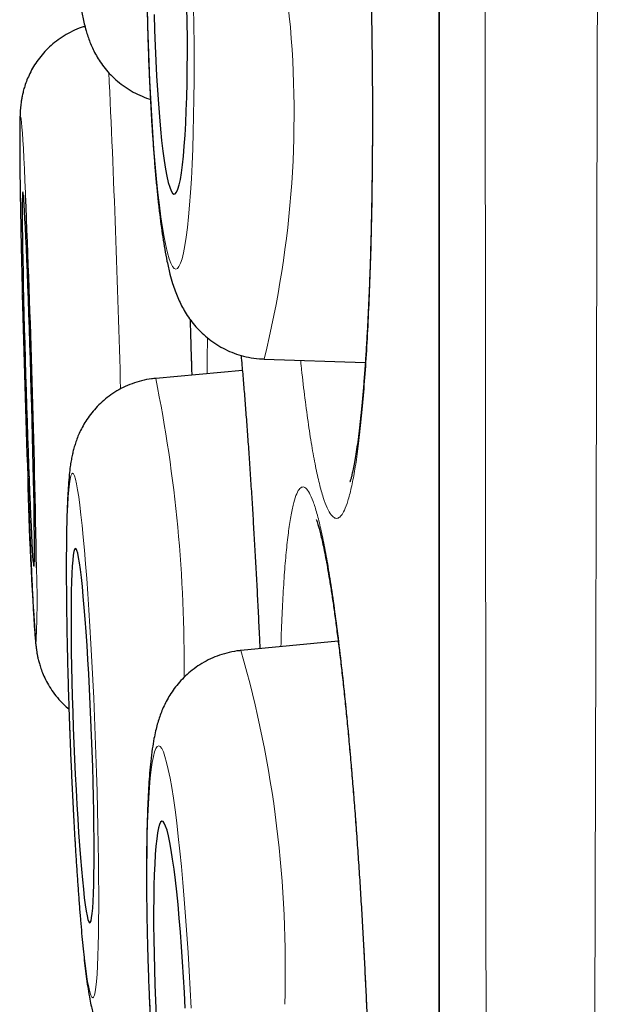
# Model space of a CAD drawing. Header units: millimetres. Extents: x 8 to 869, y 12 to 834.
# Tile 33 of 217: x 180.64 to 182.55, y 810.42 to 813.64. Entities that reach past the tile are written whole.
import ezdxf

# ---------------------------------------------------------------- set-up
doc = ezdxf.new("R2010")
doc.units = ezdxf.units.MM

msp = doc.modelspace()

# ---------------------------------------------------------------- linework, layer by layer
at = {"color": 252, "linetype": 'Continuous', "lineweight": 0}
msp.add_line((182.0097, 833.0119), (182.0097, 799.6163), dxfattribs=at)
at = {"color": 7, "linetype": 'Continuous', "lineweight": 30}
for p, q in [((182.0073, 832.9815), (182.0073, 799.6467)), ((181.4354, 812.5341), (181.7666, 812.5234)), ((181.3645, 812.497), (181.0809, 812.4711)), ((181.6779, 811.6118), (181.3598, 811.5806))]:
    msp.add_line(p, q, dxfattribs=at)
at = {"color": 252, "linetype": 'Continuous', "lineweight": 0, "flags": 128}
for points in [[(181.0539, 813.6867), (181.0553, 813.6255), (181.0571, 813.5645), (181.0593, 813.5042), (181.0618, 813.4448), (181.0646, 813.3866), (181.0678, 813.33), (181.0713, 813.2752), (181.0751, 813.2224), (181.0792, 813.1721), (181.0836, 813.1243), (181.0881, 813.0795), (181.0929, 813.0377), (181.0979, 812.9992), (181.103, 812.9643), (181.1083, 812.933), (181.1136, 812.9055), (181.1191, 812.8821), (181.1246, 812.8627), (181.1301, 812.8476), (181.1356, 812.8367), (181.1411, 812.8301), (181.1465, 812.8279), (181.1519, 812.8301), (181.1571, 812.8367), (181.1622, 812.8476), (181.1671, 812.8627), (181.1718, 812.8821), (181.1763, 812.9055), (181.1806, 812.933), (181.1846, 812.9643), (181.1883, 812.9992), (181.1918, 813.0377), (181.1949, 813.0795), (181.1976, 813.1243), (181.2001, 813.1721), (181.2021, 813.2224), (181.2038, 813.2752), (181.2051, 813.33), (181.2061, 813.3866), (181.2066, 813.4448), (181.2068, 813.5042), (181.2065, 813.5645), (181.2059, 813.6255), (181.2048, 813.6867)], [(180.6552, 813.0702), (180.6549, 813.0765), (180.6531, 813.1182), (180.6513, 813.1567), (180.6495, 813.1916), (180.6479, 813.2229), (180.6463, 813.2503), (180.6448, 813.2737), (180.6434, 813.293), (180.6421, 813.3082), (180.6409, 813.319), (180.6399, 813.3256), (180.6389, 813.3277), (180.6381, 813.3255), (180.6374, 813.3189), (180.6369, 813.308), (180.6365, 813.2928), (180.6363, 813.2735), (180.6362, 813.25), (180.6362, 813.2225), (180.6364, 813.1912), (180.6367, 813.1562), (180.6371, 813.1178), (180.6377, 813.076), (180.6385, 813.0311), (180.6393, 812.9834), (180.6403, 812.933), (180.6414, 812.8803), (180.6426, 812.8255), (180.644, 812.7688), (180.6445, 812.7455)], [(180.8831, 811.3025), (180.8806, 811.3638), (180.878, 811.4247), (180.8752, 811.485), (180.8722, 811.5444), (180.869, 811.6025), (180.8657, 811.6591), (180.8623, 811.7139), (180.8588, 811.7666), (180.8551, 811.8169), (180.8515, 811.8646), (180.8477, 811.9095), (180.844, 811.9512), (180.8402, 811.9897), (180.8364, 812.0246), (180.8327, 812.0559), (180.829, 812.0833), (180.8254, 812.1068), (180.8219, 812.1261), (180.8184, 812.1413), (180.8151, 812.1522), (180.8119, 812.1587), (180.8089, 812.1609), (180.806, 812.1587), (180.8033, 812.1522), (180.8009, 812.1413), (180.7986, 812.1261), (180.7965, 812.1068), (180.7947, 812.0833), (180.7931, 812.0559), (180.7918, 812.0246), (180.7907, 811.9897), (180.7899, 811.9512), (180.7893, 811.9095), (180.789, 811.8646), (180.789, 811.8169), (180.7892, 811.7666), (180.7897, 811.7139), (180.7905, 811.6591), (180.7916, 811.6025), (180.7929, 811.5444), (180.7944, 811.485), (180.7962, 811.4247), (180.7982, 811.3638), (180.8005, 811.3025), (180.8029, 811.2413), (180.8056, 811.1804), (180.8084, 811.1201), (180.8114, 811.0607), (180.8146, 811.0026), (180.8178, 810.946), (180.8213, 810.8912), (180.8248, 810.8385), (180.8284, 810.7882), (180.8321, 810.7404), (180.8358, 810.6956), (180.8396, 810.6538), (180.8433, 810.6154), (180.8471, 810.5805), (180.8508, 810.5492), (180.8545, 810.5218), (180.8581, 810.4983), (180.8617, 810.479), (180.8651, 810.4638), (180.8684, 810.4529), (180.8716, 810.4464), (180.8747, 810.4442), (180.8775, 810.4464), (180.8802, 810.4529), (180.8827, 810.4638), (180.885, 810.479), (180.887, 810.4983), (180.8889, 810.5218), (180.8904, 810.5492), (180.8918, 810.5805), (180.8929, 810.6154), (180.8937, 810.6538), (180.8942, 810.6956), (180.8945, 810.7404), (180.8946, 810.7882), (180.8943, 810.8385), (180.8938, 810.8912), (180.893, 810.946), (180.892, 811.0026), (180.8907, 811.0607), (180.8891, 811.1201), (180.8874, 811.1804), (180.8853, 811.2413), (180.8831, 811.3025)], [(181.1965, 810.4105), (181.1935, 810.4717), (181.1903, 810.5326), (181.1867, 810.5929), (181.1829, 810.6522), (181.1788, 810.7103), (181.1744, 810.7669), (181.1698, 810.8217), (181.165, 810.8744), (181.16, 810.9247), (181.1548, 810.9724), (181.1495, 811.0172), (181.1441, 811.059), (181.1387, 811.0974), (181.1332, 811.1324), (181.1277, 811.1636), (181.1221, 811.191), (181.1167, 811.2145), (181.1112, 811.2338), (181.1059, 811.249), (181.1007, 811.2598), (181.0957, 811.2664), (181.0908, 811.2686), (181.0861, 811.2664), (181.0816, 811.2598), (181.0774, 811.249), (181.0734, 811.2338), (181.0698, 811.2145), (181.0664, 811.191), (181.0633, 811.1636), (181.0606, 811.1324), (181.0583, 811.0974), (181.0563, 811.059), (181.0546, 811.0172), (181.0534, 810.9724), (181.0525, 810.9247), (181.0521, 810.8744), (181.052, 810.8217), (181.0523, 810.7669), (181.053, 810.7103), (181.0541, 810.6522), (181.0556, 810.5929), (181.0575, 810.5326), (181.0597, 810.4717), (181.0623, 810.4105)]]:
    msp.add_lwpolyline(points, dxfattribs=at)
at = {"color": 7, "linetype": 'Continuous', "lineweight": 30, "flags": 128}
for points in [[(181.0761, 813.6611), (181.0775, 813.6099), (181.0792, 813.5593), (181.0813, 813.5096), (181.0838, 813.4611), (181.0866, 813.4143), (181.0896, 813.3693), (181.093, 813.3265), (181.0966, 813.2863), (181.1004, 813.2489), (181.1045, 813.2146), (181.1087, 813.1835), (181.113, 813.156), (181.1175, 813.1322), (181.1221, 813.1124), (181.1267, 813.0965), (181.1313, 813.0848), (181.1359, 813.0773), (181.1405, 813.0741), (181.145, 813.0751), (181.1493, 813.0805), (181.1536, 813.0901), (181.1577, 813.1039), (181.1615, 813.1218), (181.1652, 813.1437), (181.1686, 813.1693), (181.1717, 813.1986), (181.1745, 813.2313), (181.177, 813.2672), (181.1792, 813.3061), (181.181, 813.3476), (181.1825, 813.3915), (181.1835, 813.4375), (181.1843, 813.4852), (181.1846, 813.5343), (181.1845, 813.5845), (181.1841, 813.6355), (181.1832, 813.6867)], [(180.6823, 811.8564), (180.6829, 811.8586), (180.6835, 811.8651), (180.6839, 811.8757), (180.6841, 811.8906), (180.6842, 811.9095), (180.6842, 811.9323), (180.6841, 811.9589), (180.6838, 811.9891), (180.6833, 812.0227), (180.6828, 812.0593), (180.6821, 812.0989), (180.6812, 812.141), (180.6803, 812.1855), (180.6792, 812.2319), (180.6781, 812.28), (180.6768, 812.3295), (180.6755, 812.3799), (180.674, 812.4309), (180.6725, 812.4822), (180.671, 812.5334), (180.6694, 812.5842), (180.6677, 812.6341), (180.6661, 812.6829), (180.6644, 812.7302), (180.6627, 812.7757), (180.6611, 812.819), (180.6594, 812.8598), (180.6578, 812.898), (180.6562, 812.9331), (180.6547, 812.9649), (180.6533, 812.9933), (180.6519, 813.018), (180.6506, 813.0389), (180.6495, 813.0557), (180.6484, 813.0685), (180.6474, 813.077), (180.6465, 813.0813), (180.6458, 813.0812), (180.6452, 813.0769), (180.6448, 813.0683), (180.6444, 813.0556), (180.6442, 813.0387), (180.6442, 813.0178), (180.6443, 812.993), (180.6445, 812.9646), (180.6449, 812.9327), (180.6454, 812.8976), (180.646, 812.8594), (180.6468, 812.8186), (180.6477, 812.7752), (180.6487, 812.7297), (180.6498, 812.6824), (180.651, 812.6336), (180.6523, 812.5837), (180.6537, 812.5329), (180.6552, 812.4817), (180.6567, 812.4304), (180.6583, 812.3794), (180.6599, 812.329), (180.6615, 812.2795), (180.6632, 812.2315), (180.6649, 812.185), (180.6666, 812.1406), (180.6682, 812.0985), (180.6698, 812.059), (180.6714, 812.0223), (180.673, 811.9888), (180.6744, 811.9587), (180.6759, 811.9321), (180.6772, 811.9093), (180.6784, 811.8904), (180.6795, 811.8756), (180.6806, 811.865), (180.6815, 811.8586), (180.6823, 811.8564)], [(180.8713, 811.3025), (180.8692, 811.3538), (180.8669, 811.4047), (180.8645, 811.4549), (180.8619, 811.504), (180.8592, 811.5517), (180.8563, 811.5976), (180.8533, 811.6415), (180.8503, 811.683), (180.8472, 811.7218), (180.8441, 811.7577), (180.8409, 811.7904), (180.8378, 811.8197), (180.8346, 811.8453), (180.8316, 811.8672), (180.8286, 811.8851), (180.8257, 811.8988), (180.8229, 811.9085), (180.8202, 811.9138), (180.8177, 811.9149), (180.8153, 811.9117), (180.8132, 811.9042), (180.8112, 811.8925), (180.8095, 811.8766), (180.808, 811.8567), (180.8067, 811.833), (180.8057, 811.8055), (180.8049, 811.7745), (180.8044, 811.7401), (180.8041, 811.7028), (180.8041, 811.6626), (180.8044, 811.6198), (180.8049, 811.5749), (180.8057, 811.528), (180.8068, 811.4796), (180.8081, 811.4299), (180.8096, 811.3793), (180.8113, 811.3282), (180.8133, 811.2769), (180.8155, 811.2258), (180.8178, 811.1752), (180.8203, 811.1255), (180.823, 811.0771), (180.8258, 811.0302), (180.8287, 810.9853), (180.8317, 810.9425), (180.8348, 810.9023), (180.8379, 810.8649), (180.8411, 810.8306), (180.8442, 810.7996), (180.8474, 810.7721), (180.8505, 810.7483), (180.8535, 810.7285), (180.8564, 810.7126), (180.8593, 810.7009), (180.862, 810.6934), (180.8646, 810.6902), (180.867, 810.6913), (180.8693, 810.6966), (180.8714, 810.7062), (180.8732, 810.72), (180.8748, 810.7379), (180.8762, 810.7597), (180.8774, 810.7854), (180.8783, 810.8147), (180.8789, 810.8474), (180.8793, 810.8833), (180.8795, 810.9221), (180.8793, 810.9636), (180.8789, 811.0075), (180.8783, 811.0534), (180.8773, 811.1011), (180.8762, 811.1502), (180.8748, 811.2004), (180.8731, 811.2513), (180.8713, 811.3025)], [(181.1772, 810.4105), (181.1748, 810.4617), (181.172, 810.5126), (181.1689, 810.5627), (181.1655, 810.6118), (181.1619, 810.6595), (181.1581, 810.7055), (181.154, 810.7493), (181.1498, 810.7908), (181.1454, 810.8296), (181.1409, 810.8655), (181.1364, 810.8982), (181.1318, 810.9275), (181.1271, 810.9531), (181.1225, 810.9749), (181.118, 810.9928), (181.1135, 811.0066), (181.1091, 811.0162), (181.1049, 811.0216), (181.1008, 811.0227), (181.097, 811.0194), (181.0933, 811.0119), (181.09, 811.0002), (181.0869, 810.9844), (181.0841, 810.9645), (181.0816, 810.9408), (181.0794, 810.9133), (181.0776, 810.8823), (181.0762, 810.848), (181.0751, 810.8106), (181.0744, 810.7704), (181.0741, 810.7277), (181.0742, 810.6827), (181.0747, 810.6359), (181.0756, 810.5875), (181.0768, 810.5378), (181.0784, 810.4872), (181.0804, 810.4361), (181.0827, 810.3848)]]:
    msp.add_lwpolyline(points, dxfattribs=at)
at = {"color": 252, "linetype": 'Continuous', "lineweight": 0}
for centre, radius, start, end in [((178.2173, 813.3353), 3.3163, 346.0193, 6.1821), ((130.5097, 811.0784), 50.4746, 1.54162, 2.71897), ((176.4909, 811.5422), 4.6831, 359.3953, 11.4409), ((188.6219, 812.2807), 7.9606, 180.94892, 184.82952), ((177.8499, 811.7471), 2.8429, 357.2458, 2.1089), ((177.7509, 810.5465), 3.7541, 358.1196, 15.9905)]:
    msp.add_arc(centre, radius, start, end, dxfattribs=at)
at = {"color": 7, "linetype": 'Continuous', "lineweight": 30}
for centre, radius, start, end in [((130.9029, 811.0044), 49.7952, 0.97501, 2.37764), ((238.6854, 814.1791), 58.0585, 181.414943, 182.003939)]:
    msp.add_arc(centre, radius, start, end, dxfattribs=at)
at = {"color": 252, "linetype": 'Continuous', "lineweight": 0}
for points, knots in [([(182.5482, 834.1494), (182.5482, 834.1485), (182.5482, 834.1468), (182.5482, 834.1326), (182.5482, 834.1099), (182.5481, 834.0779), (182.5481, 834.0368), (182.5481, 833.9869), (182.5481, 833.9282), (182.5481, 833.8609), (182.5481, 833.7847), (182.5482, 833.6996), (182.5482, 833.6057), (182.5482, 833.5118), (182.5483, 833.4202), (182.5483, 833.3331), (182.5484, 833.2412), (182.5484, 833.1323), (182.5484, 833.0044), (182.5484, 832.8546), (182.5484, 832.6957), (182.5484, 832.5277), (182.5484, 832.3506), (182.5483, 832.1676), (182.5483, 831.9794), (182.5482, 831.7864), (182.5481, 831.5855), (182.5481, 831.3768), (182.548, 831.1605), (182.5479, 830.957), (182.5479, 830.7687), (182.5478, 830.5974), (182.5478, 830.4223), (182.5477, 830.2268), (182.5477, 830.0098), (182.5476, 829.7699), (182.5475, 829.5239), (182.5474, 829.272), (182.5472, 829.0142), (182.547, 828.7506), (182.5468, 828.4813), (182.5466, 828.1966), (182.5464, 827.8961), (182.5461, 827.5791), (182.5458, 827.2557), (182.5455, 826.9258), (182.5453, 826.5898), (182.545, 826.2533), (182.5447, 825.917), (182.5444, 825.5811), (182.5441, 825.2403), (182.5437, 824.8945), (182.5434, 824.5439), (182.5431, 824.2214), (182.5428, 823.9282), (182.5425, 823.6652), (182.5422, 823.4003), (182.5418, 823.0952), (182.5414, 822.7492), (182.5409, 822.3613), (182.5403, 821.9694), (182.5398, 821.5738), (182.5392, 821.1748), (182.5386, 820.7791), (182.538, 820.3871), (182.5374, 819.9992), (182.5368, 819.6089), (182.5363, 819.2163), (182.5356, 818.8218), (182.5351, 818.4617), (182.5346, 818.1367), (182.5341, 817.8471), (182.5336, 817.5569), (182.533, 817.2287), (182.5324, 816.8626), (182.5317, 816.4586), (182.5309, 816.0538), (182.53, 815.6485), (182.5292, 815.2429), (182.5283, 814.8391), (182.5275, 814.4373), (182.5266, 814.0376), (182.5257, 813.6385), (182.5247, 813.2401), (182.5238, 812.8425), (182.5229, 812.4802), (182.5221, 812.1527), (182.5214, 811.8596), (182.5206, 811.5675), (182.5198, 811.226), (182.5187, 810.8362), (182.5175, 810.3991), (182.5162, 809.9655), (182.5149, 809.5436), (182.5136, 809.1338), (182.5122, 808.7358), (182.5108, 808.342), (182.5094, 807.9587), (182.508, 807.5865), (182.5066, 807.2248), (182.5052, 806.8676), (182.5037, 806.5165), (182.5023, 806.1719), (182.5007, 805.8202), (182.4991, 805.4611), (182.4974, 805.0952), (182.4956, 804.7363), (182.4939, 804.3911), (182.4921, 804.0597), (182.4903, 803.7417), (182.4885, 803.4307), (182.4866, 803.132), (182.4847, 802.8456), (182.4829, 802.5709), (182.481, 802.3033), (182.4791, 802.0439), (182.4771, 801.793), (182.4752, 801.5405), (182.4731, 801.2868), (182.4709, 801.0329), (182.4688, 800.7888), (182.4667, 800.5589), (182.4646, 800.3431), (182.4626, 800.1406), (182.4606, 799.9475), (182.4586, 799.767), (182.4566, 799.5988), (182.4548, 799.4423), (182.4529, 799.2949), (182.4511, 799.1572), (182.4494, 799.0293), (182.4479, 798.9216), (182.4466, 798.831), (182.4455, 798.7553), (182.4444, 798.6846), (182.4434, 798.6114), (182.4423, 798.5381), (182.4412, 798.4672), (182.4403, 798.4054), (182.4395, 798.3528), (182.4388, 798.3095), (182.4383, 798.2785), (182.438, 798.2572), (182.4378, 798.2436), (182.4377, 798.235), (182.4377, 798.2339), (182.4377, 798.2334)], [0, 0, 0, 0, 0.0071358, 0.0142725, 0.0214083, 0.0285772, 0.0357471, 0.042916, 0.0500166, 0.0571182, 0.0642188, 0.0713515, 0.078485, 0.0856176, 0.090941, 0.0962645, 0.1015939, 0.1069233, 0.114249, 0.1215757, 0.1289013, 0.1362629, 0.1436255, 0.1509872, 0.158017, 0.1650478, 0.1720777, 0.1791385, 0.1862002, 0.1932611, 0.1984052, 0.2035493, 0.2086988, 0.2138482, 0.2204303, 0.2270124, 0.2336058, 0.2401993, 0.2468056, 0.253412, 0.2600299, 0.2666479, 0.2739872, 0.2813274, 0.2886666, 0.2960412, 0.3034167, 0.3107912, 0.3178325, 0.3248747, 0.3319161, 0.3389884, 0.3460616, 0.3531339, 0.3582864, 0.363439, 0.368597, 0.3737549, 0.3811204, 0.3884868, 0.3958522, 0.4032537, 0.4106561, 0.4180576, 0.4251254, 0.432194, 0.4392617, 0.4463606, 0.4534604, 0.4605593, 0.4657313, 0.4709032, 0.4760806, 0.481258, 0.4884406, 0.4956241, 0.5028066, 0.5100227, 0.5172396, 0.5244556, 0.5316032, 0.5387516, 0.5458992, 0.5530789, 0.5602595, 0.5674392, 0.5727977, 0.5781561, 0.5835205, 0.5888849, 0.5970544, 0.6052239, 0.6134148, 0.6216057, 0.62934, 0.6370742, 0.6448268, 0.6525795, 0.6599544, 0.6673294, 0.6747199, 0.6821105, 0.689411, 0.6967153, 0.7049008, 0.7130863, 0.721293, 0.7294998, 0.7372484, 0.7449969, 0.7527638, 0.7605308, 0.7679192, 0.7753076, 0.7827117, 0.7901158, 0.7974296, 0.8047472, 0.8129689, 0.8211905, 0.8294335, 0.8376765, 0.8454601, 0.8532436, 0.8610457, 0.8688478, 0.8762709, 0.883694, 0.8911336, 0.8985732, 0.9059232, 0.9132771, 0.9186537, 0.9240303, 0.9294132, 0.934796, 0.9420046, 0.9492141, 0.9564226, 0.963666, 0.9709104, 0.9781537, 0.9836118, 0.9890699, 0.994535, 1, 1, 1, 1]), ([(182.1901, 798.4808), (182.1901, 798.4813), (182.1901, 798.4824), (182.19, 798.4906), (182.1899, 798.5037), (182.1897, 798.5242), (182.1895, 798.5543), (182.1892, 798.5964), (182.1888, 798.6478), (182.1883, 798.7085), (182.1879, 798.7785), (182.1874, 798.8511), (182.187, 798.9239), (182.1865, 798.9946), (182.1861, 799.0705), (182.1856, 799.1651), (182.185, 799.2816), (182.1842, 799.4243), (182.1835, 799.5784), (182.1827, 799.7406), (182.1819, 799.9102), (182.1812, 800.0864), (182.1804, 800.2724), (182.1796, 800.4648), (182.1788, 800.6629), (182.178, 800.8661), (182.1773, 801.0777), (182.1766, 801.2966), (182.1759, 801.5225), (182.1752, 801.764), (182.1745, 802.0229), (182.1738, 802.3003), (182.1731, 802.587), (182.1725, 802.8774), (182.1718, 803.1704), (182.1712, 803.4656), (182.1706, 803.7686), (182.17, 804.0741), (182.1694, 804.3814), (182.1688, 804.69), (182.1683, 805.005), (182.1677, 805.3248), (182.1672, 805.6491), (182.1666, 805.9905), (182.1661, 806.3507), (182.1656, 806.7306), (182.1651, 807.1171), (182.1647, 807.5025), (182.1642, 807.8859), (182.1638, 808.2671), (182.1634, 808.6532), (182.163, 809.0378), (182.1626, 809.42), (182.1622, 809.7998), (182.1618, 810.1833), (182.1614, 810.5688), (182.161, 810.9557), (182.1607, 811.359), (182.1603, 811.7804), (182.1599, 812.2203), (182.1595, 812.6632), (182.1592, 813.1005), (182.1589, 813.5314), (182.1586, 813.9558), (182.1583, 814.382), (182.158, 814.8026), (182.1578, 815.2171), (182.1576, 815.6254), (182.1573, 816.0344), (182.1571, 816.4421), (182.1568, 816.8482), (182.1566, 817.2537), (182.1563, 817.6603), (182.1561, 818.0675), (182.1559, 818.4744), (182.1556, 818.8807), (182.1554, 819.2863), (182.1552, 819.6842), (182.1551, 820.0743), (182.1549, 820.4564), (182.1548, 820.8371), (182.1547, 821.216), (182.1545, 821.5931), (182.1544, 821.9336), (182.1543, 822.2382), (182.1542, 822.5077), (182.1541, 822.7756), (182.154, 823.079), (182.1539, 823.4166), (182.1538, 823.7872), (182.1536, 824.1543), (182.1534, 824.5178), (182.1533, 824.8774), (182.1532, 825.2271), (182.153, 825.5669), (182.1529, 825.8969), (182.1528, 826.2227), (182.1528, 826.5441), (182.1527, 826.8608), (182.1527, 827.1442), (182.1526, 827.3956), (182.1526, 827.6164), (182.1526, 827.8342), (182.1525, 828.0993), (182.1525, 828.4083), (182.1524, 828.7572), (182.1523, 829.0972), (182.1523, 829.4282), (182.1522, 829.7497), (182.1521, 830.0432), (182.152, 830.3104), (182.152, 830.5531), (182.1519, 830.7887), (182.1519, 831.0168), (182.1519, 831.2375), (182.1519, 831.447), (182.1519, 831.6456), (182.1519, 831.8336), (182.152, 832.0143), (182.152, 832.1875), (182.152, 832.353), (182.152, 832.4963), (182.152, 832.6196), (182.152, 832.725), (182.152, 832.8261), (182.152, 832.9364), (182.152, 833.0536), (182.1519, 833.1747), (182.1519, 833.287), (182.1519, 833.3904), (182.1519, 833.4847), (182.1519, 833.5687), (182.1519, 833.6425), (182.1519, 833.7067), (182.152, 833.7625), (182.152, 833.8098), (182.152, 833.8485), (182.1521, 833.8758), (182.1521, 833.8942), (182.1521, 833.9059), (182.1521, 833.9132), (182.1521, 833.9141), (182.1521, 833.9146)], [0, 0, 0, 0, 0.005371, 0.010743, 0.016121, 0.021499, 0.028703, 0.035907, 0.043111, 0.05035, 0.05759, 0.064828, 0.070283, 0.075737, 0.081197, 0.086658, 0.094874, 0.103091, 0.111329, 0.119568, 0.127348, 0.135129, 0.142928, 0.150728, 0.158148, 0.165569, 0.173006, 0.180442, 0.187789, 0.19514, 0.203323, 0.211506, 0.219711, 0.227915, 0.235662, 0.243408, 0.251172, 0.258937, 0.266322, 0.273708, 0.28111, 0.288511, 0.295822, 0.303137, 0.311306, 0.319475, 0.327666, 0.335856, 0.343588, 0.351321, 0.359072, 0.366822, 0.374195, 0.381568, 0.388957, 0.396346, 0.403645, 0.410948, 0.419103, 0.427259, 0.435436, 0.443612, 0.451332, 0.459052, 0.46679, 0.474528, 0.481888, 0.489248, 0.496625, 0.504001, 0.511287, 0.518578, 0.525945, 0.533314, 0.540682, 0.548085, 0.555489, 0.562892, 0.569961, 0.577031, 0.5841, 0.5912, 0.598301, 0.605401, 0.610574, 0.615747, 0.620926, 0.626105, 0.633446, 0.640789, 0.64813, 0.655507, 0.662885, 0.670263, 0.677307, 0.684352, 0.691396, 0.698471, 0.705547, 0.712622, 0.717777, 0.722931, 0.728091, 0.733251, 0.742022, 0.750795, 0.759566, 0.768399, 0.777234, 0.786067, 0.793396, 0.800727, 0.808056, 0.815421, 0.822787, 0.830151, 0.837183, 0.844216, 0.851248, 0.858311, 0.865375, 0.872439, 0.877585, 0.882731, 0.887883, 0.893035, 0.900364, 0.907694, 0.915023, 0.922388, 0.929753, 0.937117, 0.944149, 0.951182, 0.958214, 0.965278, 0.972342, 0.979405, 0.984551, 0.989697, 0.994848, 1, 1, 1, 1]), ([(181.5483, 815.2414), (181.5519, 815.2591), (181.5589, 815.2947), (181.5702, 815.3337), (181.5819, 815.3621), (181.594, 815.3785), (181.6065, 815.3826), (181.6192, 815.3749), (181.632, 815.3553), (181.6449, 815.3241), (181.6577, 815.281), (181.6703, 815.2267), (181.6828, 815.1616), (181.695, 815.0863), (181.7067, 815.0008), (181.7179, 814.906), (181.7286, 814.8028), (181.7387, 814.6918), (181.748, 814.5736), (181.7566, 814.4491), (181.7643, 814.3193), (181.7711, 814.1852), (181.777, 814.0476), (181.7819, 813.9073), (181.7858, 813.7656), (181.7886, 813.6235), (181.7904, 813.482), (181.7911, 813.3418), (181.7907, 813.2042), (181.7892, 813.0701), (181.7867, 812.9407), (181.783, 812.8164), (181.7784, 812.6983), (181.7728, 812.5874), (181.7662, 812.4846), (181.7587, 812.3903), (181.7504, 812.3051), (181.7413, 812.2298), (181.7314, 812.1652), (181.7209, 812.1114), (181.7097, 812.0687), (181.6988, 812.0393), (181.6881, 812.0215), (181.6779, 812.0129), (181.6667, 812.0126), (181.6547, 812.0227), (181.6419, 812.0454), (181.629, 812.0796), (181.6162, 812.1253), (181.6036, 812.1824), (181.5912, 812.2503), (181.5791, 812.3281), (181.5676, 812.4163), (181.5595, 812.4842), (181.5554, 812.5248), (181.5549, 812.5302)], [0, 0, 0, 0, 0.019327, 0.038722, 0.058118, 0.077444, 0.096771, 0.116166, 0.135562, 0.154889, 0.174215, 0.193611, 0.213006, 0.232333, 0.251659, 0.271055, 0.29045, 0.309777, 0.329104, 0.348499, 0.367895, 0.387221, 0.406548, 0.425943, 0.445339, 0.464666, 0.483992, 0.503388, 0.522783, 0.54211, 0.561436, 0.580832, 0.600227, 0.619554, 0.638881, 0.658276, 0.677672, 0.696998, 0.716325, 0.73572, 0.755116, 0.774442, 0.790555, 0.806687, 0.822799, 0.842126, 0.861521, 0.880917, 0.900243, 0.91957, 0.938966, 0.958361, 0.977688, 0.997014, 1, 1, 1, 1]), ([(181.1933, 812.6643), (181.1947, 812.6218), (181.1965, 812.5611), (181.1983, 812.5002), (181.1988, 812.4819)], [0, 0, 0, 0, 0.69994, 1, 1, 1, 1]), ([(181.2489, 812.4864), (181.2489, 812.4869), (181.249, 812.5228), (181.2495, 812.5625), (181.2503, 812.598), (181.2505, 812.6039)], [0, 0, 0, 0, 0.010077, 0.835452, 1, 1, 1, 1]), ([(181.3608, 812.5461), (181.3622, 812.5305), (181.3666, 812.4827), (181.3737, 812.3937), (181.3822, 812.2808), (181.3905, 812.1607), (181.3985, 812.0346), (181.4061, 811.9034), (181.4134, 811.7679), (181.4187, 811.662), (181.4215, 811.6009), (181.4221, 811.5867)], [0, 0, 0, 0, 0.06278, 0.191318, 0.319856, 0.447936, 0.576017, 0.704555, 0.833092, 0.961173, 1, 1, 1, 1]), ([(181.5139, 811.9582), (181.5164, 811.9771), (181.5215, 812.0149), (181.5302, 812.0576), (181.5396, 812.0896), (181.5498, 812.1097), (181.5605, 812.1177), (181.5719, 812.1137), (181.5837, 812.0979), (181.5958, 812.0704), (181.6083, 812.031), (181.621, 811.9802), (181.6339, 811.9186), (181.6467, 811.8466), (181.6595, 811.7642), (181.6722, 811.6724), (181.6846, 811.5719), (181.6967, 811.4634), (181.7084, 811.3474), (181.7195, 811.2249), (181.7302, 811.0968), (181.7401, 810.9641), (181.7493, 810.8276), (181.7578, 810.6881), (181.7654, 810.5469), (181.7721, 810.405), (181.7778, 810.2633), (181.7825, 810.1227), (181.7863, 809.9842), (181.789, 809.8491), (181.7906, 809.7182), (181.7911, 809.5922), (181.7905, 809.4722), (181.7889, 809.359), (181.7862, 809.2537), (181.7824, 809.1567), (181.7777, 809.0685), (181.7719, 808.9902), (181.7652, 808.9223), (181.7576, 808.865), (181.7491, 808.8188), (181.7404, 808.7859), (181.7316, 808.7647), (181.7229, 808.7531), (181.7131, 808.7494), (181.7023, 808.756), (181.6904, 808.7748), (181.6781, 808.8054), (181.6656, 808.8474), (181.6529, 808.9009), (181.64, 808.9654), (181.6271, 809.04), (181.6144, 809.1249), (181.6041, 809.2001), (181.5982, 809.2498), (181.5964, 809.2649)], [0, 0, 0, 0, 0.019221, 0.03851, 0.0578, 0.07702, 0.096241, 0.115531, 0.13482, 0.154041, 0.173261, 0.192551, 0.21184, 0.231061, 0.250282, 0.269571, 0.288861, 0.308081, 0.327302, 0.346592, 0.365881, 0.385102, 0.404322, 0.423612, 0.442901, 0.462122, 0.481343, 0.500632, 0.519922, 0.539142, 0.558363, 0.577653, 0.596942, 0.616163, 0.635383, 0.654673, 0.673962, 0.693183, 0.712404, 0.731693, 0.750983, 0.770203, 0.786226, 0.802268, 0.81829, 0.837511, 0.8568, 0.87609, 0.895311, 0.914531, 0.933821, 0.95311, 0.972331, 0.991552, 1, 1, 1, 1]), ([(181.4906, 811.5935), (181.491, 811.6081), (181.4924, 811.6575), (181.4958, 811.7327), (181.5008, 811.8186), (181.5067, 811.895), (181.5115, 811.9372), (181.5139, 811.9582)], [0, 0, 0, 0, 0.09496, 0.320817, 0.54748, 0.774143, 1, 1, 1, 1])]:
    msp.add_open_spline(points, degree=3, knots=knots, dxfattribs=at)
at = {"color": 7, "linetype": 'Continuous', "lineweight": 30}
for points, knots in [([(181.1094, 815.6874), (181.1026, 815.687), (181.0847, 815.6859), (181.0564, 815.6801), (181.0252, 815.6706), (180.9959, 815.6581), (180.9687, 815.643), (180.9439, 815.6257), (180.9216, 815.6068), (180.902, 815.5867), (180.8851, 815.566), (180.8709, 815.5453), (180.8593, 815.5252), (180.8498, 815.5058), (180.842, 815.4873), (180.8357, 815.4694), (180.8302, 815.4515), (180.8254, 815.4326), (180.8208, 815.4109), (180.8157, 815.3817), (180.8112, 815.3478), (180.8073, 815.3096), (180.804, 815.2721), (180.8012, 815.2323), (180.7987, 815.1896), (180.7965, 815.1452), (180.7946, 815.0989), (180.793, 815.0507), (180.7916, 815.0006), (180.7904, 814.9487), (180.7895, 814.8952), (180.7889, 814.8403), (180.7885, 814.7841), (180.7884, 814.727), (180.7884, 814.669), (180.7888, 814.6105), (180.7894, 814.5516), (180.7902, 814.4926), (180.7912, 814.4338), (180.7925, 814.3754), (180.794, 814.3176), (180.7958, 814.2606), (180.7977, 814.2047), (180.7999, 814.1502), (180.8022, 814.0971), (180.8048, 814.0457), (180.8075, 813.9961), (180.8105, 813.9486), (180.8136, 813.9032), (180.8169, 813.8601), (180.8205, 813.8191), (180.8243, 813.7803), (180.8284, 813.7434), (180.8331, 813.7075), (180.8389, 813.6705), (180.8452, 813.6385), (180.8523, 813.6107), (180.8585, 813.5906), (180.8653, 813.5717), (180.8735, 813.5524), (180.8835, 813.5324), (180.8958, 813.5115), (180.9109, 813.49), (180.929, 813.4686), (180.9501, 813.4478), (180.974, 813.4285), (181.0003, 813.4112), (181.0287, 813.3969), (181.0505, 813.3878), (181.0629, 813.3846), (181.0649, 813.3841)], [0, 0, 0, 0, 0.0063573, 0.0168039, 0.0270161, 0.0370089, 0.04679, 0.0563591, 0.0657073, 0.0748141, 0.083649, 0.0921895, 0.1004622, 0.1085899, 0.1168083, 0.1253504, 0.1346397, 0.1452638, 0.1581665, 0.1752688, 0.2021677, 0.2229291, 0.2423945, 0.2629289, 0.2826053, 0.3017849, 0.3206571, 0.3393244, 0.3578486, 0.3762695, 0.3946141, 0.4129017, 0.4311463, 0.4493589, 0.467548, 0.4857207, 0.5038831, 0.5220406, 0.5401983, 0.5583597, 0.5765299, 0.5947147, 0.6129205, 0.6311548, 0.649427, 0.6677488, 0.6861356, 0.7046084, 0.7231965, 0.7419427, 0.7609124, 0.7802115, 0.800025, 0.8207156, 0.8431323, 0.8700544, 0.8839073, 0.8944619, 0.9039279, 0.9127754, 0.9214435, 0.9301527, 0.9391316, 0.9484633, 0.9580978, 0.9679398, 0.9779104, 0.9879579, 0.9980515, 1, 1, 1, 1]), ([(181.6522, 815.2655), (181.6523, 815.2654), (181.6524, 815.2652), (181.654, 815.2611), (181.6566, 815.2536), (181.6601, 815.242), (181.6643, 815.2264), (181.6692, 815.2066), (181.6744, 815.1826), (181.6799, 815.1544), (181.6857, 815.1223), (181.6916, 815.0859), (181.6977, 815.0454), (181.7038, 815.0011), (181.71, 814.953), (181.7161, 814.9014), (181.7221, 814.8466), (181.7279, 814.7888), (181.7337, 814.7283), (181.7392, 814.6652), (181.7444, 814.6), (181.7495, 814.5329), (181.7542, 814.4641), (181.7587, 814.3939), (181.7629, 814.3223), (181.7668, 814.249), (181.7704, 814.1739), (181.7738, 814.0969), (181.7769, 814.0188), (181.7797, 813.9399), (181.7822, 813.8603), (181.7843, 813.7806), (181.7861, 813.701), (181.7875, 813.6214), (181.7886, 813.5418), (181.7894, 813.4625), (181.7898, 813.3838), (181.7899, 813.3058), (181.7896, 813.2286), (181.789, 813.1525), (181.788, 813.0779), (181.7867, 813.0052), (181.7851, 812.9345), (181.7831, 812.8656), (181.7809, 812.7985), (181.7783, 812.7334), (181.7753, 812.6704), (181.7721, 812.6099), (181.7686, 812.5519), (181.7648, 812.4968), (181.7608, 812.4448), (181.7566, 812.3961), (181.7522, 812.3509), (181.7476, 812.3093), (181.7429, 812.2717), (181.7383, 812.2383), (181.7336, 812.2091), (181.7291, 812.1845), (181.7249, 812.1643), (181.7213, 812.1494), (181.7185, 812.1392), (181.7167, 812.1334), (181.7157, 812.1309), (181.7159, 812.1314), (181.7159, 812.1315)], [0, 0, 0, 0, 0.007836, 0.018618, 0.030414, 0.043192, 0.056862, 0.071288, 0.086452, 0.101586, 0.117321, 0.133537, 0.150147, 0.167075, 0.184256, 0.20163, 0.219146, 0.236754, 0.254412, 0.272075, 0.289701, 0.307259, 0.324724, 0.342076, 0.359309, 0.376535, 0.394099, 0.411747, 0.42945, 0.447178, 0.464895, 0.482569, 0.500173, 0.517718, 0.53537, 0.553017, 0.570664, 0.588316, 0.605977, 0.623651, 0.641342, 0.65887, 0.676238, 0.693667, 0.711147, 0.728669, 0.74622, 0.763782, 0.781329, 0.798837, 0.816279, 0.833624, 0.850837, 0.867877, 0.884694, 0.901231, 0.917412, 0.933141, 0.948378, 0.963096, 0.975526, 0.987059, 0.997638, 1, 1, 1, 1]), ([(181.3886, 814.8504), (181.38, 814.8497), (181.3603, 814.8481), (181.3303, 814.8413), (181.2992, 814.8311), (181.27, 814.8179), (181.2431, 814.8022), (181.2186, 814.7845), (181.1966, 814.7652), (181.1774, 814.7449), (181.1607, 814.7241), (181.1465, 814.7032), (181.1346, 814.6825), (181.1244, 814.6619), (181.1158, 814.6413), (181.1081, 814.62), (181.101, 814.5966), (181.094, 814.5687), (181.087, 814.5348), (181.0808, 814.4963), (181.0754, 814.4556), (181.0709, 814.4141), (181.067, 814.3705), (181.0635, 814.3241), (181.0605, 814.2764), (181.0579, 814.227), (181.0558, 814.176), (181.054, 814.1233), (181.0526, 814.0692), (181.0516, 814.0137), (181.051, 813.957), (181.0507, 813.8993), (181.0508, 813.8408), (181.0512, 813.7818), (181.052, 813.7224), (181.0532, 813.6629), (181.0547, 813.6035), (181.0565, 813.5444), (181.0587, 813.4859), (181.0612, 813.4282), (181.0641, 813.3715), (181.0672, 813.316), (181.0707, 813.2619), (181.0744, 813.2093), (181.0785, 813.1585), (181.0829, 813.1096), (181.0876, 813.0626), (181.0926, 813.0176), (181.098, 812.9745), (181.1038, 812.9331), (181.1103, 812.8928), (181.118, 812.8525), (181.1263, 812.8159), (181.1352, 812.7843), (181.1437, 812.7588), (181.1525, 812.7362), (181.1625, 812.7145), (181.174, 812.6931), (181.1874, 812.6717), (181.2033, 812.6503), (181.2219, 812.6292), (181.2433, 812.6089), (181.2674, 812.59), (181.2939, 812.5732), (181.3225, 812.559), (181.3528, 812.5476), (181.3853, 812.5394), (181.4131, 812.5348), (181.4302, 812.5347), (181.4353, 812.5346)], [0, 0, 0, 0, 0.008051, 0.018533, 0.028801, 0.038875, 0.048766, 0.058478, 0.068014, 0.077374, 0.086575, 0.095679, 0.104827, 0.114184, 0.12406, 0.134892, 0.147337, 0.162509, 0.182718, 0.206188, 0.226914, 0.246376, 0.266875, 0.286541, 0.305698, 0.324528, 0.343135, 0.361584, 0.379916, 0.398161, 0.416342, 0.434474, 0.452571, 0.470643, 0.488698, 0.506746, 0.524792, 0.542843, 0.560905, 0.578987, 0.597097, 0.615246, 0.633447, 0.651717, 0.670075, 0.688553, 0.707189, 0.726045, 0.74521, 0.764834, 0.785184, 0.806795, 0.830968, 0.848628, 0.862173, 0.874069, 0.884732, 0.894685, 0.90433, 0.91393, 0.923597, 0.933419, 0.943386, 0.953455, 0.963588, 0.973755, 0.983939, 0.995208, 1, 1, 1, 1]), ([(180.8495, 813.6225), (180.8455, 813.6214), (180.8313, 813.6174), (180.8082, 813.6071), (180.7809, 813.5923), (180.7559, 813.5751), (180.7334, 813.556), (180.7134, 813.5354), (180.6961, 813.5137), (180.6813, 813.4915), (180.6692, 813.4694), (180.6597, 813.448), (180.6527, 813.4283), (180.6477, 813.4109), (180.6443, 813.396), (180.6419, 813.3833), (180.6403, 813.3724), (180.6392, 813.3625), (180.6383, 813.3529), (180.6376, 813.3427), (180.637, 813.3294), (180.6365, 813.3126), (180.6361, 813.2912), (180.636, 813.2664), (180.636, 813.2385), (180.6361, 813.2071), (180.6364, 813.1731), (180.6368, 813.1363), (180.6373, 813.0968), (180.638, 813.0547), (180.6388, 813.0101), (180.6396, 812.9633), (180.6406, 812.9142), (180.6417, 812.8633), (180.6429, 812.8105), (180.6438, 812.7725), (180.6444, 812.7519), (180.6444, 812.7497)], [0, 0, 0, 0, 0.00911, 0.032408, 0.055158, 0.077357, 0.098993, 0.120034, 0.140429, 0.160087, 0.178852, 0.196445, 0.212465, 0.226658, 0.239332, 0.251285, 0.263517, 0.276799, 0.292404, 0.312157, 0.33946, 0.384418, 0.430933, 0.474894, 0.521423, 0.566159, 0.610019, 0.653397, 0.696484, 0.73938, 0.782145, 0.824819, 0.867426, 0.909983, 0.952502, 0.994994, 1, 1, 1, 1]), ([(181.1933, 812.6643), (181.1938, 812.6476), (181.1951, 812.6039), (181.197, 812.543), (181.1983, 812.4989), (181.1988, 812.4819)], [0, 0, 0, 0, 0.276805, 0.7206, 1, 1, 1, 1]), ([(181.3602, 812.5462), (181.3612, 812.5353), (181.3637, 812.5068), (181.3679, 812.4573), (181.3727, 812.3983), (181.3775, 812.3365), (181.3822, 812.2722), (181.3869, 812.2055), (181.3915, 812.1368), (181.396, 812.0666), (181.4003, 811.9948), (181.4046, 811.9214), (181.4088, 811.8463), (181.4128, 811.7697), (181.4168, 811.6918), (181.4197, 811.6307), (181.4213, 811.5954), (181.4217, 811.5867)], [0, 0, 0, 0, 0.043699, 0.114981, 0.186442, 0.258069, 0.329862, 0.401826, 0.473937, 0.545398, 0.616447, 0.687841, 0.759553, 0.831552, 0.903796, 0.976238, 1, 1, 1, 1]), ([(181.0809, 812.4707), (181.0765, 812.4704), (181.0609, 812.4694), (181.0348, 812.4638), (181.0035, 812.4543), (180.9741, 812.4416), (180.947, 812.4263), (180.9221, 812.4088), (180.8998, 812.3896), (180.8802, 812.3691), (180.8632, 812.3479), (180.8491, 812.3266), (180.8376, 812.306), (180.8284, 812.2863), (180.8212, 812.2679), (180.8155, 812.2506), (180.811, 812.2341), (180.8072, 812.2176), (180.8039, 812.2002), (180.8008, 812.1798), (180.7978, 812.1536), (180.7952, 812.1228), (180.7931, 812.0885), (180.7915, 812.0531), (180.7903, 812.0152), (180.7894, 811.9742), (180.7888, 811.9314), (180.7884, 811.8864), (180.7884, 811.8394), (180.7885, 811.7904), (180.789, 811.7395), (180.7896, 811.687), (180.7905, 811.6329), (180.7917, 811.5774), (180.793, 811.5209), (180.7946, 811.4634), (180.7964, 811.4054), (180.7984, 811.3469), (180.8006, 811.2882), (180.803, 811.2296), (180.8056, 811.1713), (180.8083, 811.1135), (180.8112, 811.0566), (180.8142, 811.0007), (180.8174, 810.946), (180.8207, 810.8928), (180.8241, 810.8412), (180.8276, 810.7915), (180.8312, 810.7439), (180.8349, 810.6984), (180.8386, 810.6552), (180.8425, 810.6144), (180.8464, 810.5759), (180.8505, 810.5397), (180.8548, 810.5054), (180.8597, 810.472), (180.8646, 810.4426), (180.8698, 810.4173), (180.8748, 810.3971), (180.88, 810.3791), (180.8858, 810.3619), (180.8928, 810.3441), (180.9014, 810.3254), (180.9122, 810.3055), (180.9257, 810.2846), (180.9422, 810.2632), (180.9619, 810.2419), (180.9845, 810.2219), (181.0097, 810.2036), (181.0372, 810.188), (181.0594, 810.1776), (181.0727, 810.1735), (181.0758, 810.1725)], [0, 0, 0, 0, 0.004164, 0.014586, 0.024766, 0.034719, 0.044451, 0.053964, 0.063249, 0.072287, 0.081041, 0.08946, 0.09751, 0.105228, 0.112769, 0.120412, 0.128412, 0.137228, 0.147493, 0.160259, 0.177843, 0.201527, 0.221906, 0.241073, 0.261298, 0.280742, 0.299738, 0.318458, 0.336996, 0.355407, 0.373727, 0.391979, 0.410182, 0.428347, 0.446483, 0.464599, 0.482699, 0.50079, 0.518876, 0.53696, 0.555046, 0.573139, 0.591241, 0.609358, 0.627496, 0.645662, 0.663864, 0.682114, 0.700426, 0.718822, 0.737331, 0.755997, 0.774889, 0.794125, 0.813915, 0.834703, 0.85765, 0.87437, 0.887392, 0.89742, 0.906336, 0.914603, 0.922688, 0.930829, 0.939316, 0.948268, 0.957631, 0.967275, 0.977094, 0.98702, 0.997011, 1, 1, 1, 1]), ([(180.6625, 812.1447), (180.6626, 812.1407), (180.6634, 812.1187), (180.6648, 812.0799), (180.6667, 812.0287), (180.6686, 811.9796), (180.6704, 811.9326), (180.6723, 811.8879), (180.6741, 811.8458), (180.6759, 811.8063), (180.6777, 811.7696), (180.6794, 811.7358), (180.681, 811.7049), (180.6826, 811.6771), (180.6842, 811.652), (180.6859, 811.6291), (180.6875, 811.6107), (180.6891, 811.5955), (180.6906, 811.5835), (180.6924, 811.5725), (180.6944, 811.5616), (180.6972, 811.5489), (180.7013, 811.5341), (180.707, 811.5166), (180.7153, 811.4961), (180.7266, 811.4734), (180.7412, 811.4497), (180.7591, 811.4262), (180.7777, 811.4058), (180.7912, 811.3943), (180.797, 811.3895)], [0, 0, 0, 0, 0.010759, 0.059772, 0.108813, 0.157889, 0.207012, 0.256195, 0.305459, 0.354834, 0.404363, 0.454115, 0.504203, 0.554827, 0.606378, 0.65974, 0.717524, 0.755635, 0.783317, 0.801061, 0.816988, 0.832156, 0.847415, 0.864175, 0.883615, 0.90585, 0.929896, 0.955006, 0.980852, 1, 1, 1, 1]), ([(181.6061, 812.0092), (181.6061, 812.0093), (181.6059, 812.0097), (181.6069, 812.0075), (181.6088, 812.0022), (181.6118, 811.993), (181.6156, 811.9799), (181.6202, 811.9626), (181.6253, 811.941), (181.6308, 811.9151), (181.6367, 811.8854), (181.643, 811.8513), (181.6494, 811.8131), (181.6561, 811.7709), (181.6629, 811.725), (181.6697, 811.6755), (181.6766, 811.6226), (181.6835, 811.5666), (181.6903, 811.5078), (181.697, 811.4464), (181.7036, 811.3827), (181.71, 811.3169), (181.7162, 811.2494), (181.7222, 811.1803), (181.728, 811.1098), (181.7337, 811.0375), (181.7391, 810.9632), (181.7444, 810.8871), (181.7495, 810.8096), (181.7543, 810.7311), (181.7589, 810.6519), (181.7631, 810.5724), (181.7671, 810.4928), (181.7708, 810.4131), (181.7741, 810.3334), (181.7772, 810.2538), (181.78, 810.1746), (181.7824, 810.096), (181.7845, 810.0182), (181.7862, 809.9412), (181.7877, 809.8655), (181.7887, 809.7916), (181.7894, 809.7195), (181.7898, 809.6494), (181.7898, 809.5808), (181.7895, 809.5141), (181.7889, 809.4494), (181.7879, 809.3869), (181.7866, 809.3269), (181.7849, 809.2697), (181.783, 809.2153), (181.7807, 809.1641), (181.7782, 809.1162), (181.7754, 809.0719), (181.7724, 809.0314), (181.7692, 808.9948), (181.7659, 808.9623), (181.7625, 808.9342), (181.7591, 808.9105), (181.756, 808.892), (181.7533, 808.8783), (181.7511, 808.8689), (181.7498, 808.8638), (181.749, 808.8617), (181.7492, 808.8622), (181.7492, 808.8623)], [0, 0, 0, 0, 0.001926, 0.011983, 0.023091, 0.035248, 0.048388, 0.062382, 0.077361, 0.092211, 0.107723, 0.123755, 0.14021, 0.157005, 0.174067, 0.191335, 0.208753, 0.226271, 0.243845, 0.261432, 0.278985, 0.296475, 0.313876, 0.331167, 0.348338, 0.365468, 0.38294, 0.400499, 0.418116, 0.435763, 0.453404, 0.471006, 0.488544, 0.506014, 0.523589, 0.54116, 0.558732, 0.576308, 0.593895, 0.611495, 0.629113, 0.64669, 0.663946, 0.681304, 0.698719, 0.71618, 0.733677, 0.751194, 0.76871, 0.786201, 0.803642, 0.821007, 0.838265, 0.855382, 0.872317, 0.889022, 0.905437, 0.921481, 0.937104, 0.952317, 0.965454, 0.977748, 0.989079, 0.999392, 1, 1, 1, 1]), ([(181.3598, 811.5804), (181.3582, 811.5803), (181.3454, 811.5797), (181.3218, 811.5749), (181.2899, 811.566), (181.2599, 811.5538), (181.232, 811.539), (181.2065, 811.5218), (181.1835, 811.5029), (181.1631, 811.4827), (181.1455, 811.4617), (181.1306, 811.4405), (181.118, 811.4195), (181.1077, 811.399), (181.0991, 811.3789), (181.0919, 811.359), (181.0857, 811.3385), (181.08, 811.3162), (181.0745, 811.2896), (181.0693, 811.2572), (181.0648, 811.2201), (181.0611, 811.1806), (181.0582, 811.1403), (181.0558, 811.0978), (181.0539, 811.0524), (181.0525, 811.0056), (181.0515, 810.9571), (181.0509, 810.9068), (181.0507, 810.8548), (181.0508, 810.8013), (181.0514, 810.7464), (181.0523, 810.6902), (181.0535, 810.633), (181.0551, 810.5749), (181.057, 810.5162), (181.0593, 810.4571), (181.0619, 810.3978), (181.0648, 810.3386), (181.0679, 810.2797), (181.0714, 810.2213), (181.0751, 810.1637), (181.0791, 810.1071), (181.0834, 810.0516), (181.0879, 809.9976), (181.0926, 809.9451), (181.0975, 809.8943), (181.1026, 809.8455), (181.108, 809.7986), (181.1135, 809.7538), (181.1193, 809.711), (181.1255, 809.6702), (181.132, 809.6309), (181.1393, 809.5924), (181.1478, 809.5541), (181.1567, 809.5208), (181.1659, 809.4926), (181.1742, 809.4707), (181.1833, 809.45), (181.1939, 809.4296), (181.2062, 809.409), (181.2209, 809.3881), (181.2383, 809.3673), (181.2585, 809.3469), (181.2815, 809.3277), (181.3071, 809.3102), (181.3349, 809.2951), (181.3646, 809.2829), (181.3956, 809.2736), (181.4286, 809.2679), (181.4518, 809.2654), (181.4641, 809.2659), (181.4645, 809.266)], [0, 0, 0, 0, 0.001446, 0.011958, 0.022238, 0.032307, 0.042178, 0.051858, 0.061347, 0.070637, 0.079722, 0.088607, 0.097353, 0.106103, 0.115045, 0.124478, 0.134847, 0.14681, 0.161492, 0.181308, 0.204522, 0.225033, 0.244302, 0.264607, 0.284099, 0.3031, 0.321789, 0.340265, 0.358591, 0.376807, 0.394941, 0.413014, 0.431041, 0.449035, 0.467004, 0.484957, 0.502902, 0.520844, 0.538789, 0.556743, 0.574713, 0.592706, 0.610732, 0.628801, 0.646927, 0.665128, 0.683429, 0.701861, 0.720473, 0.739338, 0.758573, 0.778378, 0.799143, 0.821751, 0.845632, 0.859608, 0.871328, 0.881749, 0.891385, 0.900675, 0.909913, 0.919242, 0.928777, 0.938515, 0.9484, 0.958379, 0.968412, 0.978476, 0.988556, 0.999605, 1, 1, 1, 1])]:
    msp.add_open_spline(points, degree=3, knots=knots, dxfattribs=at)

doc.saveas('drawing.dxf')
